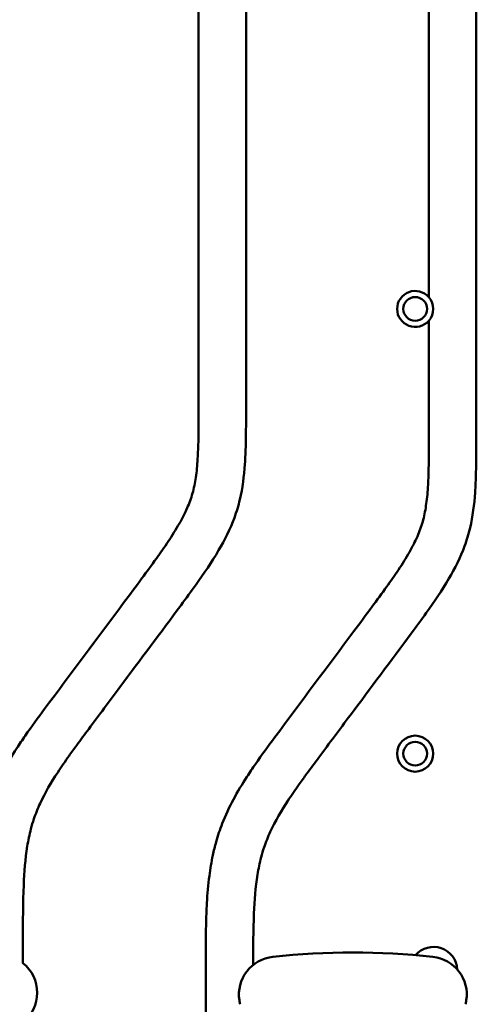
# Model space of a CAD drawing. Header units: millimetres. Extents: x 0 to 2100, y 0 to 1485.
# Tile 21 of 256: x 943 to 991, y 788 to 892. Entities that reach past the tile are written whole.
import ezdxf

# ---------------------------------------------------------------- set-up
doc = ezdxf.new("R2010")
doc.units = ezdxf.units.MM
doc.header["$LTSCALE"] = 5
doc.layers.add('Sichtbar (ISO)', color=7, linetype='Continuous', lineweight=50)

msp = doc.modelspace()

# ---------------------------------------------------------------- linework, layer by layer
at = {"layer": 'Sichtbar (ISO)'}
for p, q in [((991.207, 922.19), (991.207, 848.364)), ((961.957, 851.352), (961.957, 919.202)), ((966.957, 919.202), (966.957, 851.352)), ((986.207, 862.888), (986.207, 907.267)), ((986.207, 848.364), (986.207, 860.397)), ((943.457, 795.19), (943.457, 792.7)), ((962.707, 781.008), (962.707, 792.202))]:
    msp.add_line(p, q, dxfattribs=at)
for centre, radius in [((984.772, 861.642), 1.25), ((984.772, 814.772), 1.9), ((984.772, 814.772), 1.25)]:
    msp.add_circle(centre, radius, dxfattribs=at)
for centre, radius, start, end in [((984.772, 861.642), 1.9, 40.95163, 319.04837), ((984.772, 861.642), 1.9, 319.04837, 40.95163), ((986.707, 791.909), 2.5, 3.02396, 139.17844), ((970.207, 789.391), 4, 96.16081, 188.81222), ((986.207, 789.391), 4, 351.18783, 83.83924), ((940.957, 789.577), 4, 308.68219, 51.31781)]:
    msp.add_arc(centre, radius, start, end, dxfattribs=at)
msp.add_ellipse((978.207, 715.277), major_axis=(-55.539, 55.539), ratio=0.9999995, start_param=5.3902619, end_param=5.6053137, dxfattribs=at)
for points, knots in [([(961.957, 851.352), (961.957, 849.98), (961.961, 848.133), (961.861, 845.636), (961.705, 843.952), (961.359, 842.216), (960.767, 840.585), (959.889, 838.898), (958.778, 837.135), (957.445, 835.233), (955.862, 833.08), (951.936, 827.795), (947.8, 822.292), (944.043, 817.186), (942.575, 815.013), (941.333, 812.954), (940.254, 810.649), (939.587, 808.66), (939.19, 807.044), (939.014, 806.069), (938.937, 805.568)], [0, 0, 0, 0, 0.06551724, 0.08810313, 0.11927517, 0.14616215, 0.17235611, 0.20183697, 0.23674265, 0.27163482, 0.3125572, 0.3640755, 0.58541248, 0.64065407, 0.6661473, 0.7104263, 0.75519413, 0.78731392, 0.81035748, 0.83456696, 0.83456696, 0.83456696, 0.83456696]), ([(966.957, 851.352), (966.957, 850.017), (966.961, 847.994), (966.831, 844.716), (966.511, 842.116), (965.597, 839.041), (964.06, 836.012), (962.024, 833.033), (958.516, 828.259), (954.719, 823.203), (951.053, 818.273), (949.262, 815.857), (948.164, 814.342), (946.787, 812.36), (945.483, 810.163), (944.66, 808.109), (944.21, 806.598), (943.741, 804.284), (943.45, 800.385), (943.457, 797.103), (943.457, 795.19)], [0, 0, 0, 0, 0.0637256, 0.0965328, 0.156576, 0.1883636, 0.2491114, 0.3179007, 0.3602396, 0.5314832, 0.6192341, 0.6530146, 0.674815, 0.7084074, 0.7681072, 0.7962982, 0.8136828, 0.8433644, 0.9087128, 1, 1, 1, 1]), ([(986.207, 848.364), (986.207, 846.992), (986.211, 845.145), (986.111, 842.648), (985.955, 840.964), (985.609, 839.228), (985.017, 837.597), (984.139, 835.91), (983.028, 834.147), (981.695, 832.245), (980.112, 830.092), (976.186, 824.807), (972.05, 819.304), (968.293, 814.198), (966.825, 812.025), (965.583, 809.966), (964.504, 807.661), (963.837, 805.672), (963.387, 803.837), (963.029, 801.683), (962.821, 799.227), (962.703, 795.988), (962.707, 793.713), (962.707, 792.202)], [0, 0, 0, 0, 0.0655172, 0.0881031, 0.1192752, 0.1461621, 0.1723561, 0.201837, 0.2367426, 0.2716348, 0.3125572, 0.3640755, 0.5854125, 0.6406541, 0.6661473, 0.7104263, 0.7551941, 0.7873139, 0.8103575, 0.8453065, 0.8914211, 0.9279006, 1, 1, 1, 1]), ([(991.207, 848.364), (991.207, 847.029), (991.211, 845.006), (991.081, 841.728), (990.761, 839.128), (989.847, 836.053), (988.31, 833.024), (986.274, 830.045), (982.766, 825.271), (978.969, 820.215), (975.303, 815.285), (973.512, 812.869), (972.414, 811.354), (971.037, 809.372), (969.733, 807.174), (968.91, 805.121), (968.46, 803.609), (967.991, 801.296), (967.708, 797.501), (967.707, 794.322), (967.707, 792.514)], [0, 0, 0, 0, 0.06372563, 0.09653278, 0.15657597, 0.18836361, 0.24911139, 0.31790072, 0.36023964, 0.53148324, 0.61923406, 0.65301462, 0.674815, 0.70840735, 0.76810719, 0.79629823, 0.81368282, 0.84336437, 0.90871281, 0.99504303, 0.99504303, 0.99504303, 0.99504303]), ([(966.343, 788.356), (966.31, 788.479), (966.281, 788.612), (966.259, 788.75), (966.256, 788.764), (966.254, 788.778)], [0.156822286, 0.156822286, 0.156822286, 0.156822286, 0.195060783, 0.195060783, 0.199508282, 0.199508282, 0.199508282, 0.199508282]), ([(990.16, 788.778), (990.157, 788.764), (990.155, 788.75), (990.132, 788.612), (990.103, 788.479), (990.07, 788.356)], [0.109144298, 0.109144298, 0.109144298, 0.109144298, 0.113591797, 0.113591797, 0.151830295, 0.151830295, 0.151830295, 0.151830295])]:
    msp.add_open_spline(points, degree=3, knots=knots, dxfattribs=at)

doc.saveas('drawing.dxf')
